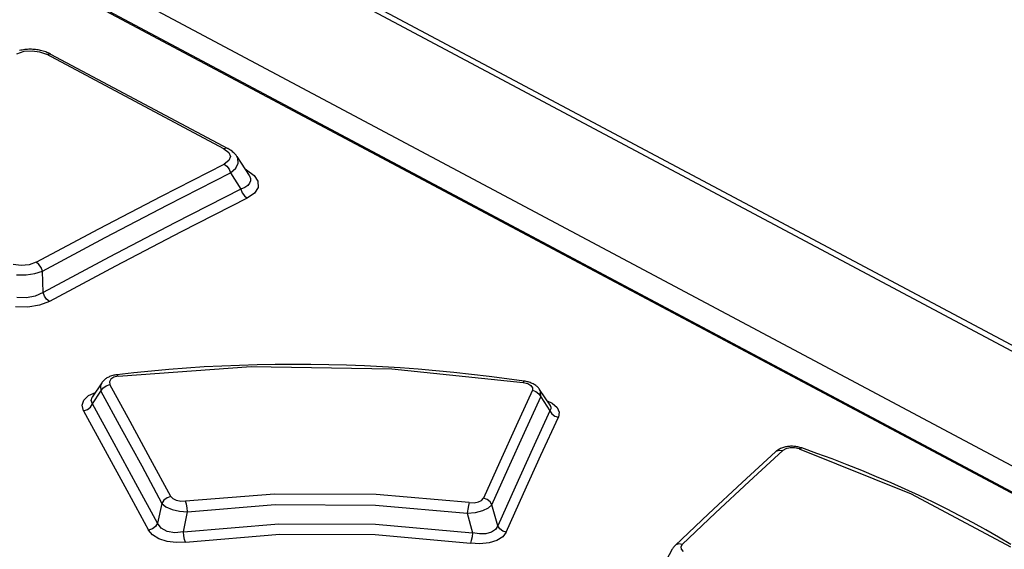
# Model space of a CAD drawing. Header units: millimetres. Extents: x 0 to 594, y 0 to 420.
# Tile 70 of 78: x 522.5 to 528.63, y 128.66 to 131.95. Entities that reach past the tile are written whole.
import ezdxf

# ---------------------------------------------------------------- set-up
doc = ezdxf.new("R2010")
doc.units = ezdxf.units.MM
doc.header["$LTSCALE"] = 32.67
doc.layers.get('0').update_dxf_attribs({"linetype": 'CONTINUOUS'})

msp = doc.modelspace()

# ---------------------------------------------------------------- linework, layer by layer
at = {"color": 7, "linetype": 'CONTINUOUS'}
for p, q in [((550.2829, 118.39), (516.0561, 136.6105)), ((550.6124, 118.2503), (516.2638, 136.5358)), ((534.2056, 126.2349), (515.3424, 136.2767)), ((515.2617, 136.158), (533.8045, 126.2868)), ((522.5114, 131.7634), (522.5032, 131.7615)), ((522.5196, 131.765), (522.5114, 131.7634)), ((522.5278, 131.7664), (522.5196, 131.765)), ((522.5361, 131.7675), (522.5278, 131.7664)), ((522.5445, 131.7683), (522.5361, 131.7675)), ((522.5527, 131.7689), (522.5445, 131.7683)), ((522.5609, 131.7693), (522.5527, 131.7689)), ((522.569, 131.7694), (522.5609, 131.7693)), ((522.5772, 131.7693), (522.569, 131.7694)), ((522.5853, 131.769), (522.5772, 131.7693)), ((522.5934, 131.7684), (522.5853, 131.769)), ((522.6016, 131.7676), (522.5934, 131.7684)), ((522.6097, 131.7666), (522.6016, 131.7676)), ((522.6179, 131.7654), (522.6097, 131.7666)), ((522.6259, 131.7639), (522.6179, 131.7654)), ((522.634, 131.7622), (522.6259, 131.7639)), ((522.642, 131.7602), (522.634, 131.7622)), ((522.6499, 131.758), (522.642, 131.7602)), ((522.6577, 131.7556), (522.6499, 131.758)), ((522.6654, 131.7529), (522.6577, 131.7556)), ((522.6731, 131.75), (522.6654, 131.7529)), ((522.6807, 131.7468), (522.6731, 131.75)), ((522.6882, 131.7433), (522.6807, 131.7468)), ((522.6947, 131.7399), (522.6882, 131.7433)), ((522.6947, 131.7399), (523.7986, 131.1523)), ((523.805, 131.1487), (523.7986, 131.1523)), ((523.812, 131.1445), (523.805, 131.1487)), ((523.8186, 131.14), (523.812, 131.1445)), ((523.8248, 131.1354), (523.8186, 131.14)), ((523.8306, 131.1307), (523.8248, 131.1354)), ((523.836, 131.1259), (523.8306, 131.1307)), ((523.8409, 131.121), (523.836, 131.1259)), ((523.8454, 131.1161), (523.8409, 131.121)), ((523.8494, 131.1111), (523.8454, 131.1161)), ((523.8531, 131.106), (523.8494, 131.1111)), ((523.8549, 131.1032), (523.8531, 131.106)), ((523.8546, 131.1037), (523.9305, 130.9853)), ((523.8149, 131.0005), (523.8797, 130.8994)), ((523.9306, 130.9852), (523.9307, 130.9851)), ((523.8797, 130.8994), (523.4697, 130.6908)), ((523.4697, 130.6908), (523.0593, 130.4767)), ((523.0593, 130.4767), (522.6487, 130.2571)), ((522.6487, 130.2571), (522.6451, 130.3896)), ((523.7609, 129.7997), (523.6507, 129.7939)), ((523.8713, 129.8042), (523.7609, 129.7997)), ((523.9819, 129.8075), (523.8713, 129.8042)), ((524.0928, 129.8095), (523.9819, 129.8075)), ((524.2039, 129.8102), (524.0928, 129.8095)), ((524.3151, 129.8096), (524.2039, 129.8102)), ((524.4264, 129.8077), (524.3151, 129.8096)), ((524.5378, 129.8046), (524.4264, 129.8077)), ((524.6491, 129.8003), (524.5378, 129.8046)), ((524.7604, 129.7947), (524.6491, 129.8003)), ((523.0756, 129.7387), (523.0693, 129.7366)), ((523.0821, 129.7406), (523.0756, 129.7387)), ((523.0887, 129.7422), (523.0821, 129.7406)), ((523.0954, 129.7436), (523.0887, 129.7422)), ((523.1021, 129.7448), (523.0954, 129.7436)), ((523.1074, 129.7455), (523.1021, 129.7448)), ((523.2142, 129.7576), (523.1074, 129.7455)), ((523.3227, 129.7686), (523.2142, 129.7576)), ((523.4316, 129.7783), (523.3227, 129.7686)), ((523.541, 129.7868), (523.4316, 129.7783)), ((523.6507, 129.7939), (523.541, 129.7868)), ((524.8716, 129.7878), (524.7604, 129.7947)), ((524.9826, 129.7797), (524.8716, 129.7878)), ((525.0934, 129.7705), (524.9826, 129.7797)), ((525.2039, 129.76), (525.0934, 129.7705)), ((525.3142, 129.7482), (525.2039, 129.76)), ((525.4242, 129.7353), (525.3142, 129.7482)), ((523.0139, 129.6954), (522.9547, 129.6061)), ((523.0146, 129.6964), (523.0139, 129.6954)), ((523.0176, 129.7005), (523.0146, 129.6964)), ((523.0209, 129.7045), (523.0176, 129.7005)), ((523.0244, 129.7084), (523.0209, 129.7045)), ((523.0283, 129.7122), (523.0244, 129.7084)), ((523.0325, 129.7159), (523.0283, 129.7122)), ((523.037, 129.7194), (523.0325, 129.7159)), ((523.0417, 129.7228), (523.037, 129.7194)), ((523.0467, 129.7259), (523.0417, 129.7228)), ((523.0519, 129.7289), (523.0467, 129.7259)), ((523.0575, 129.7316), (523.0519, 129.7289)), ((523.0633, 129.7342), (523.0575, 129.7316)), ((523.0693, 129.7366), (523.0633, 129.7342)), ((525.5339, 129.7213), (525.4242, 129.7353)), ((525.642, 129.7062), (525.5339, 129.7213)), ((525.6476, 129.7053), (525.642, 129.7062)), ((525.6543, 129.704), (525.6476, 129.7053)), ((525.661, 129.7025), (525.6543, 129.704)), ((525.6676, 129.7008), (525.661, 129.7025)), ((525.674, 129.6988), (525.6676, 129.7008)), ((525.6803, 129.6967), (525.674, 129.6988)), ((525.6865, 129.6942), (525.6803, 129.6967)), ((525.6924, 129.6916), (525.6865, 129.6942)), ((525.6981, 129.6888), (525.6924, 129.6916)), ((525.7036, 129.6857), (525.6981, 129.6888)), ((525.7089, 129.6824), (525.7036, 129.6857)), ((525.7139, 129.679), (525.7089, 129.6824)), ((525.7186, 129.6753), (525.7139, 129.679)), ((525.7229, 129.6716), (525.7186, 129.6753)), ((525.7268, 129.6678), (525.7229, 129.6716)), ((525.7304, 129.6639), (525.7268, 129.6678)), ((525.7338, 129.6598), (525.7304, 129.6639)), ((525.7369, 129.6556), (525.7338, 129.6598)), ((525.738, 129.654), (525.7369, 129.6556)), ((525.8031, 129.5563), (525.7379, 129.6541)), ((527.2065, 129.2666), (526.9983, 129.0752)), ((527.2101, 129.2698), (527.2065, 129.2666)), ((527.2149, 129.2735), (527.2101, 129.2698)), ((527.2199, 129.2771), (527.2149, 129.2735)), ((527.2252, 129.2804), (527.2199, 129.2771)), ((527.2307, 129.2835), (527.2252, 129.2804)), ((527.2365, 129.2863), (527.2307, 129.2835)), ((527.2425, 129.289), (527.2365, 129.2863)), ((527.2487, 129.2914), (527.2425, 129.289)), ((527.2551, 129.2934), (527.2487, 129.2914)), ((527.2614, 129.2952), (527.2551, 129.2934)), ((527.2676, 129.2967), (527.2614, 129.2952)), ((527.2739, 129.298), (527.2676, 129.2967)), ((527.2801, 129.299), (527.2739, 129.298)), ((527.2865, 129.2998), (527.2801, 129.299)), ((527.2929, 129.3003), (527.2865, 129.2998)), ((527.2995, 129.3007), (527.2929, 129.3003)), ((527.306, 129.3008), (527.2995, 129.3007)), ((527.3124, 129.3007), (527.306, 129.3008)), ((527.3189, 129.3004), (527.3124, 129.3007)), ((527.3252, 129.2999), (527.3189, 129.3004)), ((527.3316, 129.2991), (527.3252, 129.2999)), ((527.3379, 129.2982), (527.3316, 129.2991)), ((527.3443, 129.297), (527.3379, 129.2982)), ((527.3507, 129.2956), (527.3443, 129.297)), ((527.3572, 129.294), (527.3507, 129.2956)), ((527.3636, 129.2921), (527.3572, 129.294)), ((527.3687, 129.2904), (527.3636, 129.2921)), ((527.4634, 129.2568), (527.3687, 129.2904)), ((527.558, 129.222), (527.4634, 129.2568)), ((527.6515, 129.1862), (527.558, 129.222)), ((527.7438, 129.1495), (527.6515, 129.1862)), ((527.8348, 129.1119), (527.7438, 129.1495)), ((526.9983, 129.0752), (526.7894, 128.8804)), ((527.9246, 129.0735), (527.8348, 129.1119)), ((528.0131, 129.0342), (527.9246, 129.0735)), ((528.1002, 128.994), (528.0131, 129.0342)), ((528.186, 128.9531), (528.1002, 128.994)), ((528.2703, 128.9113), (528.186, 128.9531)), ((526.7894, 128.8804), (526.5809, 128.6834)), ((528.3532, 128.8688), (528.2703, 128.9113)), ((528.4346, 128.8254), (528.3532, 128.8688)), ((528.5145, 128.7814), (528.4346, 128.8254)), ((528.5929, 128.7365), (528.5145, 128.7814)), ((528.6697, 128.6909), (528.5929, 128.7365)), ((526.5631, 128.6603), (526.5043, 128.5517)), ((526.5646, 128.6631), (526.563, 128.6603)), ((526.5674, 128.6675), (526.5646, 128.6631)), ((526.5705, 128.6718), (526.5674, 128.6675)), ((526.5739, 128.6761), (526.5705, 128.6718)), ((526.5777, 128.6802), (526.5739, 128.6761)), ((526.5809, 128.6834), (526.5777, 128.6802))]:
    msp.add_line(p, q, dxfattribs=at)
at = {"color": 9, "linetype": 'CONTINUOUS'}
for p, q in [((533.7885, 126.286), (515.2457, 136.1572)), ((522.5318, 131.7569), (522.5804, 131.7606)), ((522.5804, 131.7606), (522.6277, 131.7542)), ((522.4869, 131.7422), (522.5318, 131.7569)), ((522.6277, 131.7542), (522.6699, 131.7383)), ((522.6699, 131.7383), (522.6847, 131.7423)), ((523.7738, 131.1507), (522.6699, 131.7383)), ((522.6847, 131.7423), (522.6947, 131.7399)), ((523.7886, 131.1546), (523.7738, 131.1507)), ((523.7738, 131.1507), (523.8039, 131.1275)), ((523.7986, 131.1523), (523.7886, 131.1546)), ((523.8039, 131.1275), (523.8143, 131.1027)), ((523.8143, 131.1027), (523.8053, 131.0782)), ((523.861, 131.091), (523.855, 131.1032)), ((523.8628, 131.0606), (523.861, 131.091)), ((523.3861, 130.8572), (523.776, 131.056)), ((523.8053, 131.0782), (523.776, 131.056)), ((523.776, 131.056), (523.7929, 131.0428)), ((523.7929, 131.0428), (523.8066, 131.0234)), ((523.8149, 131.0005), (523.8473, 131.0299)), ((523.8473, 131.0299), (523.8628, 131.0606)), ((523.4253, 130.8018), (523.8149, 131.0005)), ((523.8066, 131.0234), (523.8149, 131.0005)), ((523.9144, 131.019), (523.9061, 131.0234)), ((523.9144, 131.019), (523.9097, 131.0178)), ((523.9144, 131.019), (523.9618, 130.9854)), ((523.9307, 130.9851), (523.9324, 130.9823)), ((523.9324, 130.9823), (523.9387, 130.9667)), ((523.9387, 130.9667), (523.9394, 130.9516)), ((523.9618, 130.9854), (523.9861, 130.9487)), ((523.905, 130.9105), (523.8797, 130.8994)), ((523.923, 130.9232), (523.905, 130.9105)), ((523.9343, 130.937), (523.923, 130.9232)), ((523.9394, 130.9516), (523.9343, 130.937)), ((523.9869, 130.911), (523.9644, 130.8755)), ((523.9861, 130.9487), (523.9869, 130.911)), ((522.9958, 130.6535), (523.3861, 130.8572)), ((523.9185, 130.8438), (523.5088, 130.6353)), ((523.8797, 130.8994), (523.8879, 130.8768)), ((523.8879, 130.8768), (523.9015, 130.8573)), ((523.9015, 130.8573), (523.9186, 130.8438)), ((523.9644, 130.8755), (523.9185, 130.8438)), ((523.0353, 130.5982), (523.4253, 130.8018)), ((522.6053, 130.4448), (522.9958, 130.6535)), ((522.6451, 130.3896), (523.0353, 130.5982)), ((523.5088, 130.6353), (523.0987, 130.4213)), ((522.5129, 130.4249), (522.4628, 130.4311)), ((522.5621, 130.4295), (522.5129, 130.4249)), ((522.6053, 130.4448), (522.5621, 130.4295)), ((522.6226, 130.4314), (522.6054, 130.4448)), ((522.6365, 130.412), (522.6226, 130.4314)), ((522.6451, 130.3896), (522.6365, 130.412)), ((523.0987, 130.4213), (522.6883, 130.2019)), ((522.4842, 130.3675), (522.5432, 130.3675)), ((522.5432, 130.3675), (522.598, 130.3751)), ((522.598, 130.3751), (522.6451, 130.3896)), ((522.6, 130.2343), (522.5452, 130.2239)), ((522.6487, 130.2571), (522.6, 130.2343)), ((522.6573, 130.2347), (522.6487, 130.257)), ((522.6712, 130.2153), (522.6573, 130.2347)), ((522.5544, 130.1659), (522.4784, 130.1672)), ((522.5452, 130.2239), (522.4865, 130.2258)), ((522.6263, 130.1778), (522.5544, 130.1659)), ((522.6883, 130.2019), (522.6263, 130.1778)), ((522.6884, 130.2019), (522.6712, 130.2153)), ((523.1101, 129.7447), (523.1074, 129.7455)), ((523.1163, 129.7363), (523.1101, 129.7447)), ((523.1163, 129.7363), (523.9427, 129.797)), ((523.9427, 129.797), (524.8178, 129.7823)), ((524.8178, 129.7823), (525.6365, 129.6979)), ((523.0139, 129.6953), (523.0058, 129.6764)), ((523.0058, 129.6764), (523.0088, 129.6427)), ((523.021, 129.6625), (523.0406, 129.6777)), ((523.0406, 129.6777), (523.0647, 129.6857)), ((523.07, 129.718), (523.0614, 129.7026)), ((523.0614, 129.7026), (523.0647, 129.6857)), ((523.1911, 129.4541), (523.0647, 129.6857)), ((523.0893, 129.7298), (523.07, 129.718)), ((523.1163, 129.7363), (523.0893, 129.7298)), ((525.6405, 129.7056), (525.6363, 129.6979)), ((525.6365, 129.6979), (525.6648, 129.6906)), ((525.642, 129.7062), (525.6405, 129.7056)), ((525.6648, 129.6906), (525.6845, 129.6792)), ((525.6845, 129.6792), (525.6943, 129.6649)), ((522.9026, 129.5881), (522.9317, 129.6163)), ((522.9317, 129.6163), (522.9747, 129.6363)), ((522.9572, 129.5649), (523.0088, 129.6427)), ((523.0088, 129.6427), (523.021, 129.6625)), ((523.0088, 129.6427), (523.1358, 129.4111)), ((525.693, 129.6489), (525.5917, 129.4275)), ((525.6943, 129.6649), (525.693, 129.6489)), ((525.693, 129.6489), (525.7149, 129.6415)), ((525.7149, 129.6415), (525.7332, 129.6274)), ((525.7332, 129.6274), (525.7451, 129.6084)), ((525.7446, 129.6407), (525.738, 129.6541)), ((525.7451, 129.6084), (525.7446, 129.6407)), ((522.8924, 129.5559), (522.9026, 129.5881)), ((522.9014, 129.5217), (522.8924, 129.5559)), ((522.9444, 129.5446), (522.9572, 129.5649)), ((522.9485, 129.5864), (522.9547, 129.6061)), ((522.9572, 129.5649), (522.9485, 129.5864)), ((523.0921, 129.318), (522.9572, 129.5649)), ((525.644, 129.3871), (525.7451, 129.6084)), ((525.7451, 129.6084), (525.8028, 129.5218)), ((525.7847, 129.5839), (525.8171, 129.5688)), ((525.8031, 129.5563), (525.8044, 129.5541)), ((525.8044, 129.5541), (525.8085, 129.5436)), ((525.8171, 129.5688), (525.8473, 129.542)), ((522.9014, 129.522), (522.9247, 129.5296)), ((522.9014, 129.5217), (523.0363, 129.275)), ((522.9247, 129.5296), (522.9444, 129.5446)), ((525.8028, 129.5218), (525.6945, 129.2859)), ((525.8082, 129.5328), (525.8028, 129.5218)), ((525.8028, 129.5218), (525.8143, 129.5033)), ((525.8085, 129.5436), (525.8082, 129.5328)), ((525.8143, 129.5033), (525.8325, 129.489)), ((525.8473, 129.542), (525.86, 129.5124)), ((525.86, 129.5124), (525.8548, 129.4812)), ((523.3176, 129.2217), (523.1911, 129.4541)), ((525.7468, 129.2455), (525.8548, 129.4812)), ((525.8325, 129.489), (525.8549, 129.4812)), ((523.1358, 129.4111), (523.2625, 129.1788)), ((525.5917, 129.4275), (525.4903, 129.2038)), ((525.5429, 129.1635), (525.644, 129.3871)), ((523.2268, 129.0703), (523.0921, 129.318)), ((523.0363, 129.275), (523.1711, 129.0274)), ((525.6945, 129.2859), (525.5862, 129.0474)), ((527.0419, 129.0821), (527.2504, 129.2736)), ((527.2065, 129.2666), (527.2101, 129.2695)), ((527.2101, 129.2695), (527.2285, 129.2762)), ((527.2285, 129.2762), (527.2504, 129.2736)), ((527.2702, 129.2854), (527.2504, 129.2736)), ((527.296, 129.2915), (527.2702, 129.2854)), ((527.3247, 129.2913), (527.296, 129.2915)), ((527.3525, 129.2851), (527.3247, 129.2913)), ((527.3525, 129.2851), (527.3631, 129.2908)), ((527.3525, 129.2851), (528.0503, 129.0042)), ((527.3631, 129.2908), (527.3687, 129.2904)), ((523.4442, 128.9886), (523.3176, 129.2217)), ((525.4903, 129.2038), (525.3889, 128.9779)), ((525.6388, 129.0072), (525.7468, 129.2455)), ((523.2625, 129.1788), (523.3889, 128.9458)), ((525.4418, 128.9377), (525.5429, 129.1635)), ((523.3611, 128.8218), (523.2268, 129.0703)), ((526.8334, 128.8879), (527.0419, 129.0821)), ((523.1711, 129.0274), (523.3059, 128.7791)), ((524.089, 129.0038), (523.5353, 128.9586)), ((524.7213, 129.0014), (524.089, 129.0038)), ((525.5862, 129.0474), (525.4778, 128.8063)), ((525.5307, 128.7662), (525.6388, 129.0072)), ((528.0503, 129.0042), (528.6674, 128.6757)), ((523.3889, 128.9458), (523.3611, 128.8218)), ((523.4014, 128.9659), (523.3888, 128.9458)), ((523.3888, 128.9458), (523.4136, 128.9253)), ((523.421, 128.9809), (523.4014, 128.9659)), ((523.4442, 128.9886), (523.421, 128.9809)), ((523.4577, 128.974), (523.4442, 128.9886)), ((523.4789, 128.9635), (523.4577, 128.974)), ((523.5056, 128.9581), (523.4789, 128.9635)), ((523.5353, 128.9586), (523.5056, 128.9581)), ((523.5412, 128.9411), (523.5353, 128.9587)), ((525.3006, 128.9505), (524.7213, 129.0014)), ((525.3006, 128.9505), (525.2959, 128.9331)), ((525.3006, 128.9505), (525.3305, 128.9496)), ((525.3305, 128.9496), (525.3574, 128.9545)), ((525.3574, 128.9545), (525.3776, 128.9645)), ((525.3776, 128.9645), (525.3889, 128.9779)), ((525.4116, 128.9703), (525.3889, 128.9779)), ((525.4301, 128.9561), (525.4116, 128.9703)), ((525.4418, 128.9377), (525.4301, 128.9561)), ((523.4136, 128.9253), (523.4518, 128.9086)), ((523.4518, 128.9086), (523.4987, 128.8978)), ((523.4987, 128.8978), (523.5485, 128.8942)), ((523.5217, 128.7689), (523.5485, 128.8942)), ((523.5458, 128.9184), (523.5412, 128.9411)), ((523.5485, 128.8942), (523.5458, 128.9184)), ((523.5485, 128.8942), (524.0931, 128.9382)), ((524.0931, 128.9382), (524.7162, 128.9354)), ((524.7162, 128.9354), (525.2885, 128.8848)), ((525.2916, 128.9099), (525.2885, 128.8848)), ((525.2885, 128.8848), (525.339, 128.8893)), ((525.2885, 128.8848), (525.3206, 128.7636)), ((525.2959, 128.9331), (525.2916, 128.9099)), ((525.339, 128.8893), (525.3848, 128.9008)), ((525.3848, 128.9008), (525.4205, 128.9176)), ((525.4205, 128.9176), (525.4418, 128.9377)), ((525.4778, 128.8063), (525.4418, 128.9377)), ((526.6247, 128.6908), (526.8334, 128.8879)), ((523.3611, 128.8218), (523.349, 128.8022)), ((523.3835, 128.7912), (523.3611, 128.8218)), ((523.5217, 128.7689), (524.1151, 128.8193)), ((524.1151, 128.8193), (524.7181, 128.8173)), ((523.3296, 128.7871), (523.3059, 128.7791)), ((523.3308, 128.7494), (523.3059, 128.7791)), ((523.349, 128.8022), (523.3296, 128.7871)), ((523.4203, 128.7709), (523.3835, 128.7912)), ((523.4678, 128.7629), (523.4203, 128.7709)), ((523.5217, 128.7689), (523.4678, 128.7629)), ((523.5246, 128.7445), (523.5217, 128.7689)), ((524.7181, 128.8173), (525.3206, 128.7636)), ((525.3206, 128.7636), (525.3176, 128.7385)), ((525.365, 128.756), (525.3206, 128.7636)), ((525.4381, 128.7663), (525.4039, 128.757)), ((525.463, 128.7827), (525.4381, 128.7663)), ((525.4778, 128.8063), (525.463, 128.7827)), ((525.49, 128.7874), (525.4778, 128.8063)), ((525.5085, 128.7734), (525.49, 128.7874)), ((525.5307, 128.7661), (525.5085, 128.7734)), ((525.5307, 128.7662), (525.509, 128.7379)), ((523.3699, 128.7253), (523.3308, 128.7494)), ((523.4204, 128.7089), (523.3699, 128.7253)), ((523.4767, 128.7019), (523.4204, 128.7089)), ((523.5357, 128.7046), (523.4767, 128.7019)), ((523.5294, 128.7218), (523.5246, 128.7445)), ((523.5355, 128.7046), (523.5294, 128.7218)), ((523.5357, 128.7046), (524.1215, 128.7538)), ((524.1215, 128.7538), (524.7157, 128.7513)), ((524.7157, 128.7513), (525.3078, 128.698)), ((525.3132, 128.7153), (525.3078, 128.698)), ((525.3673, 128.6947), (525.3078, 128.698)), ((525.3176, 128.7385), (525.3132, 128.7153)), ((525.4039, 128.757), (525.365, 128.756)), ((525.4234, 128.7006), (525.3673, 128.6947)), ((525.4726, 128.7155), (525.4234, 128.7006)), ((525.509, 128.7379), (525.4726, 128.7155)), ((526.5853, 128.687), (526.5809, 128.6834)), ((526.6035, 128.6933), (526.5853, 128.687)), ((526.6247, 128.6908), (526.6035, 128.6933)), ((526.6247, 128.6908), (526.6159, 128.6764)), ((526.6159, 128.6764), (526.6183, 128.6611)), ((526.6183, 128.6611), (526.6315, 128.647))]:
    msp.add_line(p, q, dxfattribs=at)

doc.saveas('drawing.dxf')
